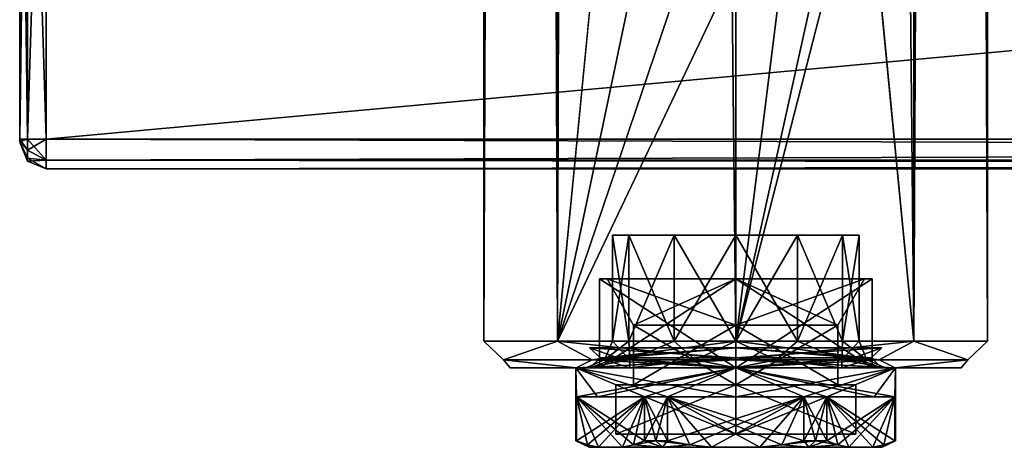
# Model space of a CAD drawing. Extents: x -54 to 446, y -6 to 1400.
# Tile 1 of 254: x -54 to 20, y -6 to 26. Entities that reach past the tile are written whole.
import ezdxf

# ---------------------------------------------------------------- set-up
doc = ezdxf.new("R2010")
doc.units = 0
doc.header["$LTSCALE"] = 52.148148
for name, color, linetype in [('238', 7, 'CONTINUOUS'), ('240', 7, 'CONTINUOUS'), ('241', 7, 'CONTINUOUS'), ('242', 7, 'CONTINUOUS'), ('245', 7, 'CONTINUOUS'), ('246', 7, 'CONTINUOUS'), ('251', 7, 'CONTINUOUS'), ('252', 7, 'CONTINUOUS'), ('253', 7, 'CONTINUOUS'), ('254', 7, 'CONTINUOUS'), ('255', 7, 'CONTINUOUS'), ('290', 7, 'CONTINUOUS'), ('292', 7, 'CONTINUOUS'), ('293', 7, 'CONTINUOUS'), ('296', 7, 'CONTINUOUS'), ('297', 7, 'CONTINUOUS'), ('300', 7, 'CONTINUOUS'), ('301', 7, 'CONTINUOUS'), ('302', 7, 'CONTINUOUS'), ('303', 7, 'CONTINUOUS'), ('304', 7, 'CONTINUOUS'), ('654', 7, 'CONTINUOUS'), ('655', 7, 'CONTINUOUS'), ('656', 7, 'CONTINUOUS'), ('657', 7, 'CONTINUOUS'), ('658', 7, 'CONTINUOUS'), ('659', 7, 'CONTINUOUS'), ('660', 7, 'CONTINUOUS'), ('661', 7, 'CONTINUOUS'), ('662', 7, 'CONTINUOUS'), ('663', 7, 'CONTINUOUS'), ('664', 7, 'CONTINUOUS'), ('665', 7, 'CONTINUOUS'), ('666', 7, 'CONTINUOUS'), ('667', 7, 'CONTINUOUS'), ('668', 7, 'CONTINUOUS'), ('669', 7, 'CONTINUOUS'), ('670', 7, 'CONTINUOUS'), ('671', 7, 'CONTINUOUS'), ('672', 7, 'CONTINUOUS'), ('673', 7, 'CONTINUOUS'), ('674', 7, 'CONTINUOUS'), ('675', 7, 'CONTINUOUS'), ('676', 7, 'CONTINUOUS'), ('677', 7, 'CONTINUOUS'), ('678', 7, 'CONTINUOUS'), ('679', 7, 'CONTINUOUS'), ('680', 7, 'CONTINUOUS')]:
    doc.layers.add(name, color=color, linetype=linetype)

msp = doc.modelspace()

# ---------------------------------------------------------------- linework, layer by layer
at = {"layer": '238', "color": 7, "linetype": 'CONTINUOUS'}
for points in [[(-54, 62.75, 21), (-54, 17.25, 21), (-54, 62.75, 27), (-54, 62.75, 21)], [(-54, 17.25, 21), (-54, 17.25, 27), (-54, 62.75, 27), (-54, 17.25, 21)], [(-54, 17.25, 21), (-54, 17.073, 21.073), (-54, 17.25, 27), (-54, 17.25, 21)], [(-54, 17.073, 21.073), (-54, 17.073, 26.927), (-54, 17.25, 27), (-54, 17.073, 21.073)], [(-54, 17.073, 21.073), (-54, 17, 21.25), (-54, 17.073, 26.927), (-54, 17.073, 21.073)], [(-54, 17, 21.25), (-54, 17, 26.75), (-54, 17.073, 26.927), (-54, 17, 21.25)]]:
    msp.add_3dface(points, dxfattribs=at)
at = {"layer": '240', "color": 7, "linetype": 'CONTINUOUS'}
for points in [[(444, 62.75, 29), (-52, 62.75, 29), (444, 17.25, 29), (444, 62.75, 29)], [(-52, 62.75, 29), (-52, 17.25, 29), (444, 17.25, 29), (-52, 62.75, 29)]]:
    msp.add_3dface(points, dxfattribs=at)
at = {"layer": '241', "color": 7, "linetype": 'CONTINUOUS'}
for points in [[(444, 15, 26.75), (-52, 15, 26.75), (444, 15, 21.25), (444, 15, 26.75)], [(-52, 15, 26.75), (-52, 15, 21.25), (444, 15, 21.25), (-52, 15, 26.75)]]:
    msp.add_3dface(points, dxfattribs=at)
at = {"layer": '242', "color": 7, "linetype": 'CONTINUOUS'}
for points in [[(444, 17.25, 19), (-52, 17.25, 19), (444, 62.75, 19), (444, 17.25, 19)], [(-52, 17.25, 19), (-52, 62.75, 19), (444, 62.75, 19), (-52, 17.25, 19)]]:
    msp.add_3dface(points, dxfattribs=at)
at = {"layer": '245', "color": 7, "linetype": 'CONTINUOUS'}
for points in [[(444, 17.25, 29), (-52, 17.25, 29), (-52, 15.659, 28.341), (444, 17.25, 29)], [(444, 17.25, 29), (-52, 15.659, 28.341), (444, 15.659, 28.341), (444, 17.25, 29)], [(-52, 15.659, 28.341), (-52, 15, 26.75), (444, 15.659, 28.341), (-52, 15.659, 28.341)], [(444, 15.659, 28.341), (-52, 15, 26.75), (444, 15, 26.75), (444, 15.659, 28.341)]]:
    msp.add_3dface(points, dxfattribs=at)
at = {"layer": '246', "color": 7, "linetype": 'CONTINUOUS'}
for points in [[(-52, 15.659, 19.659), (-52, 17.25, 19), (444, 15.659, 19.659), (-52, 15.659, 19.659)], [(444, 15.659, 19.659), (-52, 17.25, 19), (444, 17.25, 19), (444, 15.659, 19.659)], [(444, 15, 21.25), (-52, 15, 21.25), (-52, 15.659, 19.659), (444, 15, 21.25)], [(444, 15, 21.25), (-52, 15.659, 19.659), (444, 15.659, 19.659), (444, 15, 21.25)]]:
    msp.add_3dface(points, dxfattribs=at)
at = {"layer": '251', "color": 7, "linetype": 'CONTINUOUS'}
for points in [[(-54, 17.25, 27), (-53.414, 17.25, 28.414), (-54, 62.75, 27), (-54, 17.25, 27)], [(-54, 62.75, 27), (-53.414, 17.25, 28.414), (-53.414, 62.75, 28.414), (-54, 62.75, 27)], [(-52, 17.25, 29), (-52, 62.75, 29), (-53.414, 62.75, 28.414), (-52, 17.25, 29)], [(-53.414, 17.25, 28.414), (-52, 17.25, 29), (-53.414, 62.75, 28.414), (-53.414, 17.25, 28.414)]]:
    msp.add_3dface(points, dxfattribs=at)
at = {"layer": '252', "color": 7, "linetype": 'CONTINUOUS'}
for points in [[(-54, 17.25, 27), (-54, 17.073, 26.927), (-53.414, 17.25, 28.414), (-54, 17.25, 27)], [(-53.414, 17.25, 28.414), (-54, 17.073, 26.927), (-53.414, 16.418, 28.191), (-53.414, 17.25, 28.414)], [(-52, 15.659, 28.341), (-52, 17.25, 29), (-53.414, 16.418, 28.191), (-52, 15.659, 28.341)], [(-52, 17.25, 29), (-53.414, 17.25, 28.414), (-53.414, 16.418, 28.191), (-52, 17.25, 29)], [(-54, 17.073, 26.927), (-54, 17, 26.75), (-53.414, 15.809, 27.582), (-54, 17.073, 26.927)], [(-53.414, 16.418, 28.191), (-54, 17.073, 26.927), (-53.414, 15.809, 27.582), (-53.414, 16.418, 28.191)], [(-54, 17, 26.75), (-53.414, 15.586, 26.75), (-53.414, 15.809, 27.582), (-54, 17, 26.75)], [(-52, 15.659, 28.341), (-53.414, 16.418, 28.191), (-53.414, 15.809, 27.582), (-52, 15.659, 28.341)], [(-53.414, 15.586, 26.75), (-52, 15.659, 28.341), (-53.414, 15.809, 27.582), (-53.414, 15.586, 26.75)], [(-52, 15, 26.75), (-52, 15.659, 28.341), (-53.414, 15.586, 26.75), (-52, 15, 26.75)]]:
    msp.add_3dface(points, dxfattribs=at)
at = {"layer": '253', "color": 7, "linetype": 'CONTINUOUS'}
for points in [[(-54, 17, 21.25), (-53.414, 15.586, 21.25), (-54, 17, 26.75), (-54, 17, 21.25)], [(-54, 17, 26.75), (-53.414, 15.586, 21.25), (-53.414, 15.586, 26.75), (-54, 17, 26.75)], [(-52, 15, 21.25), (-52, 15, 26.75), (-53.414, 15.586, 26.75), (-52, 15, 21.25)], [(-53.414, 15.586, 21.25), (-52, 15, 21.25), (-53.414, 15.586, 26.75), (-53.414, 15.586, 21.25)]]:
    msp.add_3dface(points, dxfattribs=at)
at = {"layer": '254', "color": 7, "linetype": 'CONTINUOUS'}
for points in [[(-54, 17.25, 21), (-53.414, 17.25, 19.586), (-53.414, 16.418, 19.809), (-54, 17.25, 21)], [(-54, 17.073, 21.073), (-54, 17.25, 21), (-53.414, 16.418, 19.809), (-54, 17.073, 21.073)], [(-52, 17.25, 19), (-52, 15.659, 19.659), (-53.414, 17.25, 19.586), (-52, 17.25, 19)], [(-53.414, 17.25, 19.586), (-52, 15.659, 19.659), (-53.414, 16.418, 19.809), (-53.414, 17.25, 19.586)], [(-54, 17, 21.25), (-54, 17.073, 21.073), (-53.414, 15.586, 21.25), (-54, 17, 21.25)], [(-53.414, 15.586, 21.25), (-54, 17.073, 21.073), (-53.414, 15.809, 20.418), (-53.414, 15.586, 21.25)], [(-53.414, 15.809, 20.418), (-54, 17.073, 21.073), (-53.414, 16.418, 19.809), (-53.414, 15.809, 20.418)], [(-52, 15.659, 19.659), (-53.414, 15.809, 20.418), (-53.414, 16.418, 19.809), (-52, 15.659, 19.659)], [(-52, 15.659, 19.659), (-52, 15, 21.25), (-53.414, 15.809, 20.418), (-52, 15.659, 19.659)], [(-52, 15, 21.25), (-53.414, 15.586, 21.25), (-53.414, 15.809, 20.418), (-52, 15, 21.25)]]:
    msp.add_3dface(points, dxfattribs=at)
at = {"layer": '255', "color": 7, "linetype": 'CONTINUOUS'}
for points in [[(-54, 17.25, 21), (-54, 62.75, 21), (-53.414, 62.75, 19.586), (-54, 17.25, 21)], [(-53.414, 17.25, 19.586), (-54, 17.25, 21), (-53.414, 62.75, 19.586), (-53.414, 17.25, 19.586)], [(-52, 62.75, 19), (-52, 17.25, 19), (-53.414, 17.25, 19.586), (-52, 62.75, 19)], [(-52, 62.75, 19), (-53.414, 17.25, 19.586), (-53.414, 62.75, 19.586), (-52, 62.75, 19)]]:
    msp.add_3dface(points, dxfattribs=at)
at = {"layer": '290', "color": 7, "linetype": 'CONTINUOUS'}
for points in [[(-12.021, 0, 12.021), (-17, 0, 0), (-12.021, 0, -12.021), (-12.021, 0, 12.021)], [(-12.021, 0, -12.021), (0, 0, -17), (-7.99, 0, -7.99), (-12.021, 0, -12.021)], [(0, 0, 17), (-12.021, 0, 12.021), (0, 0, 11.3), (0, 0, 17)], [(-12.021, 0, 12.021), (-12.021, 0, -12.021), (-11.3, 0), (-12.021, 0, 12.021)], [(0, 0, 11.3), (-12.021, 0, 12.021), (-7.99, 0, 7.99), (0, 0, 11.3)], [(-7.99, 0, 7.99), (-12.021, 0, 12.021), (-11.3, 0), (-7.99, 0, 7.99)], [(-11.3, 0), (-12.021, 0, -12.021), (-7.99, 0, -7.99), (-11.3, 0)], [(-7.99, 0, -7.99), (0, 0, -17), (0, 0, -11.3), (-7.99, 0, -7.99)], [(0, 0, -17), (12.021, 0, -12.021), (0, 0, -11.3), (0, 0, -17)], [(0, 0, -11.3), (12.021, 0, -12.021), (7.99, 0, -7.99), (0, 0, -11.3)], [(12.021, 0, 12.021), (0, 0, 17), (7.99, 0, 7.99), (12.021, 0, 12.021)], [(7.99, 0, 7.99), (0, 0, 17), (0, 0, 11.3), (7.99, 0, 7.99)], [(12.021, 0, -12.021), (11.3, 0), (7.99, 0, -7.99), (12.021, 0, -12.021)], [(11.3, 0), (12.021, 0, 12.021), (7.99, 0, 7.99), (11.3, 0)], [(12.021, 0, -12.021), (12.021, 0, 12.021), (11.3, 0), (12.021, 0, -12.021)], [(12.021, 0, -12.021), (17, 0, 0), (12.021, 0, 12.021), (12.021, 0, -12.021)]]:
    msp.add_3dface(points, dxfattribs=at)
at = {"layer": '292', "color": 7, "linetype": 'CONTINUOUS'}
for points in [[(0, 2, 19), (13.435, 2, 13.435), (0, 1310, 19), (0, 2, 19)], [(0, 1310, 19), (13.435, 2, 13.435), (13.435, 1310, 13.435), (0, 1310, 19)], [(13.435, 2, -13.435), (9.75, 40, -16.308), (13.435, 1310, -13.435), (13.435, 2, -13.435)], [(19, 2), (13.435, 2, -13.435), (19, 1310), (19, 2)], [(19, 1310), (13.435, 2, -13.435), (13.435, 1310, -13.435), (19, 1310)], [(13.435, 2, 13.435), (19, 2), (13.435, 1310, 13.435), (13.435, 2, 13.435)], [(13.435, 1310, 13.435), (19, 2), (19, 1310), (13.435, 1310, 13.435)], [(6.908, 33.119, -17.7), (9.75, 40, -16.308), (0, 2, -19), (6.908, 33.119, -17.7)], [(0, 2, -19), (9.75, 40, -16.308), (13.435, 2, -13.435), (0, 2, -19)], [(3.627, 30.95, -18.651), (6.908, 33.119, -17.7), (0, 2, -19), (3.627, 30.95, -18.651)], [(0, 30.25, -19), (3.627, 30.95, -18.651), (0, 2, -19), (0, 30.25, -19)]]:
    msp.add_3dface(points, dxfattribs=at)
at = {"layer": '293', "color": 7, "linetype": 'CONTINUOUS'}
for points in [[(-19, 1310), (-13.435, 1310, -13.435), (-19, 2), (-19, 1310)], [(-19, 2), (-13.435, 1310, -13.435), (-13.435, 2, -13.435), (-19, 2)], [(-13.435, 1310, 13.435), (-19, 1310), (-13.435, 2, 13.435), (-13.435, 1310, 13.435)], [(-13.435, 2, 13.435), (-19, 1310), (-19, 2), (-13.435, 2, 13.435)], [(0, 2, 19), (0, 1310, 19), (-13.435, 1310, 13.435), (0, 2, 19)], [(0, 2, 19), (-13.435, 1310, 13.435), (-13.435, 2, 13.435), (0, 2, 19)], [(-13.435, 1310, -13.435), (-9.75, 1272, -16.308), (-13.435, 2, -13.435), (-13.435, 1310, -13.435)], [(-13.435, 2, -13.435), (-9.75, 1272, -16.308), (-9.75, 40, -16.308), (-13.435, 2, -13.435)], [(-6.908, 33.119, -17.7), (-13.435, 2, -13.435), (-9.75, 40, -16.308), (-6.908, 33.119, -17.7)], [(-3.627, 30.95, -18.651), (-13.435, 2, -13.435), (-6.908, 33.119, -17.7), (-3.627, 30.95, -18.651)], [(0, 30.25, -19), (-13.435, 2, -13.435), (-3.627, 30.95, -18.651), (0, 30.25, -19)], [(0, 30.25, -19), (0, 2, -19), (-13.435, 2, -13.435), (0, 30.25, -19)]]:
    msp.add_3dface(points, dxfattribs=at)
at = {"layer": '296', "color": 7, "linetype": 'CONTINUOUS'}
for points in [[(-13.435, 2, 13.435), (-19, 2), (-17.513, 0.586, 5.69), (-13.435, 2, 13.435)], [(-19, 2), (-13.435, 2, -13.435), (-17.513, 0.586, -5.69), (-19, 2)], [(-19, 2), (-17.513, 0.586, -5.69), (-17.513, 0.586, 5.69), (-19, 2)], [(-13.435, 2, 13.435), (-17.513, 0.586, 5.69), (-10.824, 0.586, 14.897), (-13.435, 2, 13.435)], [(-13.435, 2, -13.435), (-10.824, 0.586, -14.897), (-17.513, 0.586, -5.69), (-13.435, 2, -13.435)], [(-13.435, 2, -13.435), (0, 2, -19), (-10.824, 0.586, -14.897), (-13.435, 2, -13.435)], [(0, 2, 19), (-13.435, 2, 13.435), (0, 0.586, 18.414), (0, 2, 19)], [(0, 0.586, 18.414), (-13.435, 2, 13.435), (-10.824, 0.586, 14.897), (0, 0.586, 18.414)], [(0, 2, -19), (0, 0.586, -18.414), (-10.824, 0.586, -14.897), (0, 2, -19)], [(-17, 0, 0), (-12.021, 0, 12.021), (-17.513, 0.586, 5.69), (-17, 0, 0)], [(-17.513, 0.586, 5.69), (-12.021, 0, 12.021), (-10.824, 0.586, 14.897), (-17.513, 0.586, 5.69)], [(-12.021, 0, -12.021), (-17, 0, 0), (-17.513, 0.586, -5.69), (-12.021, 0, -12.021)], [(-17.513, 0.586, -5.69), (-17, 0, 0), (-17.513, 0.586, 5.69), (-17.513, 0.586, -5.69)], [(-10.824, 0.586, -14.897), (-12.021, 0, -12.021), (-17.513, 0.586, -5.69), (-10.824, 0.586, -14.897)], [(0, 0.586, -18.414), (0, 0, -17), (-12.021, 0, -12.021), (0, 0.586, -18.414)], [(-12.021, 0, 12.021), (0, 0, 17), (-10.824, 0.586, 14.897), (-12.021, 0, 12.021)], [(0, 0.586, -18.414), (-12.021, 0, -12.021), (-10.824, 0.586, -14.897), (0, 0.586, -18.414)], [(0, 0, 17), (0, 0.586, 18.414), (-10.824, 0.586, 14.897), (0, 0, 17)]]:
    msp.add_3dface(points, dxfattribs=at)
at = {"layer": '297', "color": 7, "linetype": 'CONTINUOUS'}
for points in [[(0, 2, -19), (13.435, 2, -13.435), (0, 0.586, -18.414), (0, 2, -19)], [(13.435, 2, -13.435), (10.824, 0.586, -14.897), (0, 0.586, -18.414), (13.435, 2, -13.435)], [(13.435, 2, 13.435), (0, 2, 19), (10.824, 0.586, 14.897), (13.435, 2, 13.435)], [(0, 2, 19), (0, 0.586, 18.414), (10.824, 0.586, 14.897), (0, 2, 19)], [(13.435, 2, -13.435), (17.513, 0.586, -5.69), (10.824, 0.586, -14.897), (13.435, 2, -13.435)], [(13.435, 2, 13.435), (10.824, 0.586, 14.897), (17.513, 0.586, 5.69), (13.435, 2, 13.435)], [(13.435, 2, -13.435), (19, 2), (17.513, 0.586, -5.69), (13.435, 2, -13.435)], [(19, 2), (13.435, 2, 13.435), (17.513, 0.586, 5.69), (19, 2)], [(19, 2), (17.513, 0.586, 5.69), (17.513, 0.586, -5.69), (19, 2)], [(12.021, 0, -12.021), (0, 0, -17), (10.824, 0.586, -14.897), (12.021, 0, -12.021)], [(10.824, 0.586, -14.897), (0, 0, -17), (0, 0.586, -18.414), (10.824, 0.586, -14.897)], [(0, 0, 17), (12.021, 0, 12.021), (0, 0.586, 18.414), (0, 0, 17)], [(0, 0.586, 18.414), (12.021, 0, 12.021), (10.824, 0.586, 14.897), (0, 0.586, 18.414)], [(17.513, 0.586, -5.69), (12.021, 0, -12.021), (10.824, 0.586, -14.897), (17.513, 0.586, -5.69)], [(10.824, 0.586, 14.897), (12.021, 0, 12.021), (17.513, 0.586, 5.69), (10.824, 0.586, 14.897)], [(17, 0, 0), (12.021, 0, -12.021), (17.513, 0.586, -5.69), (17, 0, 0)], [(12.021, 0, 12.021), (17, 0, 0), (17.513, 0.586, 5.69), (12.021, 0, 12.021)], [(17.513, 0.586, 5.69), (17, 0, 0), (17.513, 0.586, -5.69), (17.513, 0.586, 5.69)]]:
    msp.add_3dface(points, dxfattribs=at)
at = {"layer": '300', "color": 7, "linetype": 'CONTINUOUS'}
for points in [[(-9.3, 10), (-8.054, 10, -4.65), (-8.054, 10, 4.65), (-9.3, 10)], [(-8.054, 10, -4.65), (-4.65, 10, -8.054), (-8.054, 10, 4.65), (-8.054, 10, -4.65)], [(-8.054, 10, 4.65), (-4.65, 10, -8.054), (-4.65, 10, 8.054), (-8.054, 10, 4.65)], [(-4.65, 10, -8.054), (0, 10, -9.3), (-4.65, 10, 8.054), (-4.65, 10, -8.054)], [(-4.65, 10, 8.054), (0, 10, -9.3), (0, 10, 9.3), (-4.65, 10, 8.054)], [(0, 10, -9.3), (4.65, 10, -8.054), (0, 10, 9.3), (0, 10, -9.3)], [(0, 10, 9.3), (4.65, 10, -8.054), (4.65, 10, 8.054), (0, 10, 9.3)], [(4.65, 10, -8.054), (8.054, 10, -4.65), (4.65, 10, 8.054), (4.65, 10, -8.054)], [(4.65, 10, 8.054), (8.054, 10, -4.65), (8.054, 10, 4.65), (4.65, 10, 8.054)], [(8.054, 10, -4.65), (9.3, 10), (8.054, 10, 4.65), (8.054, 10, -4.65)]]:
    msp.add_3dface(points, dxfattribs=at)
at = {"layer": '301', "color": 7, "linetype": 'CONTINUOUS'}
for points in [[(-9.3, 10), (-8.054, 10, 4.65), (-9.3, 2), (-9.3, 10)], [(-9.3, 2), (-8.054, 10, 4.65), (-8.054, 2, 4.65), (-9.3, 2)], [(-8.054, 10, 4.65), (-4.65, 10, 8.054), (-8.054, 2, 4.65), (-8.054, 10, 4.65)], [(-8.054, 2, 4.65), (-4.65, 10, 8.054), (-4.65, 2, 8.054), (-8.054, 2, 4.65)], [(-4.65, 10, 8.054), (0, 10, 9.3), (-4.65, 2, 8.054), (-4.65, 10, 8.054)], [(-4.65, 2, 8.054), (0, 10, 9.3), (0, 2, 9.3), (-4.65, 2, 8.054)], [(0, 10, 9.3), (4.65, 10, 8.054), (0, 2, 9.3), (0, 10, 9.3)], [(0, 2, 9.3), (4.65, 10, 8.054), (4.65, 2, 8.054), (0, 2, 9.3)], [(4.65, 10, 8.054), (8.054, 10, 4.65), (4.65, 2, 8.054), (4.65, 10, 8.054)], [(4.65, 2, 8.054), (8.054, 10, 4.65), (8.054, 2, 4.65), (4.65, 2, 8.054)], [(8.054, 10, 4.65), (9.3, 10), (8.054, 2, 4.65), (8.054, 10, 4.65)], [(8.054, 2, 4.65), (9.3, 10), (9.3, 2), (8.054, 2, 4.65)]]:
    msp.add_3dface(points, dxfattribs=at)
at = {"layer": '302', "color": 7, "linetype": 'CONTINUOUS'}
for points in [[(-8.054, 10, -4.65), (-9.3, 10), (-8.054, 2, -4.65), (-8.054, 10, -4.65)], [(-9.3, 10), (-9.3, 2), (-8.054, 2, -4.65), (-9.3, 10)], [(-4.65, 10, -8.054), (-8.054, 10, -4.65), (-4.65, 2, -8.054), (-4.65, 10, -8.054)], [(-4.65, 2, -8.054), (-8.054, 10, -4.65), (-8.054, 2, -4.65), (-4.65, 2, -8.054)], [(0, 10, -9.3), (-4.65, 10, -8.054), (0, 2, -9.3), (0, 10, -9.3)], [(0, 2, -9.3), (-4.65, 10, -8.054), (-4.65, 2, -8.054), (0, 2, -9.3)], [(4.65, 10, -8.054), (0, 10, -9.3), (4.65, 2, -8.054), (4.65, 10, -8.054)], [(4.65, 2, -8.054), (0, 10, -9.3), (0, 2, -9.3), (4.65, 2, -8.054)], [(8.054, 10, -4.65), (4.65, 10, -8.054), (8.054, 2, -4.65), (8.054, 10, -4.65)], [(8.054, 2, -4.65), (4.65, 10, -8.054), (4.65, 2, -8.054), (8.054, 2, -4.65)], [(9.3, 10), (8.054, 10, -4.65), (9.3, 2), (9.3, 10)], [(9.3, 2), (8.054, 10, -4.65), (8.054, 2, -4.65), (9.3, 2)]]:
    msp.add_3dface(points, dxfattribs=at)
at = {"layer": '303', "color": 7, "linetype": 'CONTINUOUS'}
for points in [[(-9.3, 2), (-8.054, 2, 4.65), (-9.886, 0.586), (-9.3, 2)], [(-9.886, 0.586), (-8.054, 2, 4.65), (-7.998, 0.586, 5.811), (-9.886, 0.586)], [(-8.054, 2, 4.65), (-4.65, 2, 8.054), (-7.998, 0.586, 5.811), (-8.054, 2, 4.65)], [(-4.65, 2, 8.054), (-3.055, 0.586, 9.402), (-7.998, 0.586, 5.811), (-4.65, 2, 8.054)], [(-4.65, 2, 8.054), (0, 2, 9.3), (-3.055, 0.586, 9.402), (-4.65, 2, 8.054)], [(0, 2, 9.3), (3.055, 0.586, 9.402), (-3.055, 0.586, 9.402), (0, 2, 9.3)], [(0, 2, 9.3), (4.65, 2, 8.054), (3.055, 0.586, 9.402), (0, 2, 9.3)], [(4.65, 2, 8.054), (7.998, 0.586, 5.811), (3.055, 0.586, 9.402), (4.65, 2, 8.054)], [(4.65, 2, 8.054), (8.054, 2, 4.65), (7.998, 0.586, 5.811), (4.65, 2, 8.054)], [(8.054, 2, 4.65), (9.3, 2), (7.998, 0.586, 5.811), (8.054, 2, 4.65)], [(9.3, 2), (9.886, 0.586), (7.998, 0.586, 5.811), (9.3, 2)], [(-7.99, 0, 7.99), (-11.3, 0), (-7.998, 0.586, 5.811), (-7.99, 0, 7.99)], [(-11.3, 0), (-9.886, 0.586), (-7.998, 0.586, 5.811), (-11.3, 0)], [(-3.055, 0.586, 9.402), (-7.99, 0, 7.99), (-7.998, 0.586, 5.811), (-3.055, 0.586, 9.402)], [(0, 0, 11.3), (-7.99, 0, 7.99), (-3.055, 0.586, 9.402), (0, 0, 11.3)], [(3.055, 0.586, 9.402), (0, 0, 11.3), (-3.055, 0.586, 9.402), (3.055, 0.586, 9.402)], [(7.99, 0, 7.99), (0, 0, 11.3), (3.055, 0.586, 9.402), (7.99, 0, 7.99)], [(7.998, 0.586, 5.811), (7.99, 0, 7.99), (3.055, 0.586, 9.402), (7.998, 0.586, 5.811)], [(11.3, 0), (7.99, 0, 7.99), (9.886, 0.586), (11.3, 0)], [(9.886, 0.586), (7.99, 0, 7.99), (7.998, 0.586, 5.811), (9.886, 0.586)]]:
    msp.add_3dface(points, dxfattribs=at)
at = {"layer": '304', "color": 7, "linetype": 'CONTINUOUS'}
for points in [[(-9.3, 2), (-9.886, 0.586), (-7.998, 0.586, -5.811), (-9.3, 2)], [(-8.054, 2, -4.65), (-9.3, 2), (-7.998, 0.586, -5.811), (-8.054, 2, -4.65)], [(-4.65, 2, -8.054), (-8.054, 2, -4.65), (-7.998, 0.586, -5.811), (-4.65, 2, -8.054)], [(-4.65, 2, -8.054), (-7.998, 0.586, -5.811), (-3.055, 0.586, -9.402), (-4.65, 2, -8.054)], [(0, 2, -9.3), (-4.65, 2, -8.054), (-3.055, 0.586, -9.402), (0, 2, -9.3)], [(0, 2, -9.3), (-3.055, 0.586, -9.402), (3.055, 0.586, -9.402), (0, 2, -9.3)], [(4.65, 2, -8.054), (0, 2, -9.3), (3.055, 0.586, -9.402), (4.65, 2, -8.054)], [(4.65, 2, -8.054), (3.055, 0.586, -9.402), (7.998, 0.586, -5.811), (4.65, 2, -8.054)], [(8.054, 2, -4.65), (4.65, 2, -8.054), (7.998, 0.586, -5.811), (8.054, 2, -4.65)], [(8.054, 2, -4.65), (7.998, 0.586, -5.811), (9.886, 0.586), (8.054, 2, -4.65)], [(9.3, 2), (8.054, 2, -4.65), (9.886, 0.586), (9.3, 2)], [(-11.3, 0), (-7.99, 0, -7.99), (-9.886, 0.586), (-11.3, 0)], [(-9.886, 0.586), (-7.99, 0, -7.99), (-7.998, 0.586, -5.811), (-9.886, 0.586)], [(-7.998, 0.586, -5.811), (-7.99, 0, -7.99), (-3.055, 0.586, -9.402), (-7.998, 0.586, -5.811)], [(-7.99, 0, -7.99), (0, 0, -11.3), (-3.055, 0.586, -9.402), (-7.99, 0, -7.99)], [(-3.055, 0.586, -9.402), (0, 0, -11.3), (3.055, 0.586, -9.402), (-3.055, 0.586, -9.402)], [(0, 0, -11.3), (7.99, 0, -7.99), (3.055, 0.586, -9.402), (0, 0, -11.3)], [(3.055, 0.586, -9.402), (7.99, 0, -7.99), (7.998, 0.586, -5.811), (3.055, 0.586, -9.402)], [(7.99, 0, -7.99), (11.3, 0), (7.998, 0.586, -5.811), (7.99, 0, -7.99)], [(7.998, 0.586, -5.811), (11.3, 0), (9.886, 0.586), (7.998, 0.586, -5.811)]]:
    msp.add_3dface(points, dxfattribs=at)
at = {"layer": '654', "color": 7, "linetype": 'CONTINUOUS'}
for points in [[(0, 3.2, -7.7), (-7.7, 3.2), (0, -1.3, -7.7), (0, 3.2, -7.7)], [(0, -1.3, -7.7), (-7.7, 3.2), (-7.7, -1.3), (0, -1.3, -7.7)], [(7.7, 3.2), (0, 3.2, -7.7), (7.7, -1.3), (7.7, 3.2)], [(7.7, -1.3), (0, 3.2, -7.7), (0, -1.3, -7.7), (7.7, -1.3)]]:
    msp.add_3dface(points, dxfattribs=at)
at = {"layer": '655', "color": 7, "linetype": 'CONTINUOUS'}
for points in [[(-10.28, 6.7), (0, 6.7, 10.28), (-9.7, 6.7), (-10.28, 6.7)], [(0, 6.7, -10.28), (-10.28, 6.7), (0, 6.7, -9.7), (0, 6.7, -10.28)], [(-10.28, 6.7), (-9.7, 6.7), (0, 6.7, -9.7), (-10.28, 6.7)], [(-9.7, 6.7), (0, 6.7, 10.28), (0, 6.7, 9.7), (-9.7, 6.7)], [(0, 6.7, 10.28), (10.28, 6.7), (0, 6.7, 9.7), (0, 6.7, 10.28)], [(10.28, 6.7), (0, 6.7, -10.28), (9.7, 6.7), (10.28, 6.7)], [(0, 6.7, 9.7), (10.28, 6.7), (9.7, 6.7), (0, 6.7, 9.7)], [(9.7, 6.7), (0, 6.7, -10.28), (0, 6.7, -9.7), (9.7, 6.7)]]:
    msp.add_3dface(points, dxfattribs=at)
at = {"layer": '656', "color": 7, "linetype": 'CONTINUOUS'}
for points in [[(-10.28, 6.7), (0, 6.7, -10.28), (-10.28, 0), (-10.28, 6.7)], [(-10.28, 0), (0, 6.7, -10.28), (0, 0, -10.28), (-10.28, 0)], [(0, 6.7, -10.28), (10.28, 6.7), (0, 0, -10.28), (0, 6.7, -10.28)], [(0, 0, -10.28), (10.28, 6.7), (10.28, 0), (0, 0, -10.28)]]:
    msp.add_3dface(points, dxfattribs=at)
at = {"layer": '657', "color": 7, "linetype": 'CONTINUOUS'}
for points in [[(-10.28, 0), (0, 0, -10.28), (-12.05, 0), (-10.28, 0)], [(0, 0, 12.05), (-10.28, 0), (-12.05, 0), (0, 0, 12.05)], [(-12.05, 0), (0, 0, -10.28), (0, 0, -12.05), (-12.05, 0)], [(-10.28, 0), (0, 0, 12.05), (0, 0, 10.28), (-10.28, 0)], [(0, 0, -10.28), (10.28, 0), (0, 0, -12.05), (0, 0, -10.28)], [(10.28, 0), (12.05, 0), (0, 0, -12.05), (10.28, 0)], [(12.05, 0), (10.28, 0), (0, 0, 10.28), (12.05, 0)], [(0, 0, 12.05), (12.05, 0), (0, 0, 10.28), (0, 0, 12.05)]]:
    msp.add_3dface(points, dxfattribs=at)
at = {"layer": '658', "color": 7, "linetype": 'CONTINUOUS'}
for points in [[(-12.05, 0), (0, 0, -12.05), (-12.008, -2.2, -1.001), (-12.05, 0)], [(-12.05, -5.5), (-12.05, 0), (-12.008, -2.2, -1.001), (-12.05, -5.5)], [(-12.008, -2.2, -1.001), (0, 0, -12.05), (-10.436, -2.2, -6.025), (-12.008, -2.2, -1.001)], [(-10.436, -2.2, -6.025), (0, 0, -12.05), (-6.871, -2.2, -9.899), (-10.436, -2.2, -6.025)], [(-6.871, -2.2, -9.899), (0, 0, -12.05), (-5.137, -2.2, -10.9), (-6.871, -2.2, -9.899)], [(-5.137, -2.2, -10.9), (0, 0, -12.05), (0, -2.2, -12.05), (-5.137, -2.2, -10.9)], [(0, 0, -12.05), (12.05, 0), (0, -2.2, -12.05), (0, 0, -12.05)], [(0, -2.2, -12.05), (12.05, 0), (5.137, -2.2, -10.9), (0, -2.2, -12.05)], [(5.137, -2.2, -10.9), (12.05, 0), (6.871, -2.2, -9.899), (5.137, -2.2, -10.9)], [(6.871, -2.2, -9.899), (12.05, 0), (10.436, -2.2, -6.025), (6.871, -2.2, -9.899)], [(10.436, -2.2, -6.025), (12.05, 0), (12.008, -2.2, -1.001), (10.436, -2.2, -6.025)], [(12.008, -2.2, -1.001), (12.05, 0), (12.008, -5.5, -1.001), (12.008, -2.2, -1.001)], [(12.008, -5.5, -1.001), (12.05, 0), (12.04, -5.5, -0.501), (12.008, -5.5, -1.001)], [(12.05, 0), (12.05, -5.5), (12.04, -5.5, -0.501), (12.05, 0)], [(-12.04, -5.5, -0.501), (-12.05, -5.5), (-12.008, -2.2, -1.001), (-12.04, -5.5, -0.501)], [(-12.008, -5.5, -1.001), (-12.04, -5.5, -0.501), (-12.008, -2.2, -1.001), (-12.008, -5.5, -1.001)], [(-6.871, -5.5, -9.899), (-6.871, -2.2, -9.899), (-5.137, -2.2, -10.9), (-6.871, -5.5, -9.899)], [(-6.025, -5.5, -10.436), (-6.871, -5.5, -9.899), (-5.137, -2.2, -10.9), (-6.025, -5.5, -10.436)], [(-5.137, -5.5, -10.9), (-6.025, -5.5, -10.436), (-5.137, -2.2, -10.9), (-5.137, -5.5, -10.9)], [(5.137, -5.5, -10.9), (5.137, -2.2, -10.9), (6.871, -2.2, -9.899), (5.137, -5.5, -10.9)], [(6.025, -5.5, -10.436), (5.137, -5.5, -10.9), (6.871, -2.2, -9.899), (6.025, -5.5, -10.436)], [(6.871, -5.5, -9.899), (6.025, -5.5, -10.436), (6.871, -2.2, -9.899), (6.871, -5.5, -9.899)]]:
    msp.add_3dface(points, dxfattribs=at)
at = {"layer": '659', "color": 7, "linetype": 'CONTINUOUS'}
for points in [[(-11.05, -6), (-10.347, -6, -3.879), (-10.347, -6, 3.879), (-11.05, -6)], [(-10.347, -6, -3.879), (-8.532, -6, -7.021), (-10.347, -6, 3.879), (-10.347, -6, -3.879)], [(-10.347, -6, 3.879), (-8.532, -6, -7.021), (-8.532, -6, 7.021), (-10.347, -6, 3.879)], [(-8.532, -6, -7.021), (-5.525, -6, -9.57), (-8.532, -6, 7.021), (-8.532, -6, -7.021)], [(-8.532, -6, 7.021), (-5.525, -6, -9.57), (-5.525, -6, 9.57), (-8.532, -6, 7.021)], [(-5.525, -6, -9.57), (-1.815, -6, -10.9), (-5.525, -6, 9.57), (-5.525, -6, -9.57)], [(-5.525, -6, 9.57), (-1.815, -6, -10.9), (-1.815, -6, 10.9), (-5.525, -6, 9.57)], [(-1.815, -6, -10.9), (1.815, -6, -10.9), (-1.815, -6, 10.9), (-1.815, -6, -10.9)], [(-1.815, -6, 10.9), (1.815, -6, -10.9), (1.815, -6, 10.9), (-1.815, -6, 10.9)], [(1.815, -6, -10.9), (5.525, -6, -9.57), (1.815, -6, 10.9), (1.815, -6, -10.9)], [(1.815, -6, 10.9), (5.525, -6, -9.57), (5.525, -6, 9.57), (1.815, -6, 10.9)], [(5.525, -6, -9.57), (8.532, -6, -7.021), (5.525, -6, 9.57), (5.525, -6, -9.57)], [(5.525, -6, 9.57), (8.532, -6, -7.021), (8.532, -6, 7.021), (5.525, -6, 9.57)], [(8.532, -6, -7.021), (10.347, -6, -3.879), (8.532, -6, 7.021), (8.532, -6, -7.021)], [(8.532, -6, 7.021), (10.347, -6, -3.879), (10.347, -6, 3.879), (8.532, -6, 7.021)], [(10.347, -6, 3.879), (10.347, -6, -3.879), (11.05, -6), (10.347, -6, 3.879)]]:
    msp.add_3dface(points, dxfattribs=at)
at = {"layer": '660', "color": 7, "linetype": 'CONTINUOUS'}
for points in [[(0, -5, 9.05), (9.05, -5), (-9.05, -5), (0, -5, 9.05)], [(-9.05, -5), (9.05, -5), (0, -5, -9.05), (-9.05, -5)]]:
    msp.add_3dface(points, dxfattribs=at)
at = {"layer": '661', "color": 7, "linetype": 'CONTINUOUS'}
for points in [[(-7.7, -1.3), (-7.7, 3.2), (0, 3.2, 7.7), (-7.7, -1.3)], [(0, -1.3, 7.7), (-7.7, -1.3), (0, 3.2, 7.7), (0, -1.3, 7.7)], [(7.7, 3.2), (7.7, -1.3), (0, -1.3, 7.7), (7.7, 3.2)], [(7.7, 3.2), (0, -1.3, 7.7), (0, 3.2, 7.7), (7.7, 3.2)]]:
    msp.add_3dface(points, dxfattribs=at)
at = {"layer": '662', "color": 7, "linetype": 'CONTINUOUS'}
for points in [[(0, 6.7, 10.28), (-10.28, 6.7), (0, 0, 10.28), (0, 6.7, 10.28)], [(-10.28, 6.7), (-10.28, 0), (0, 0, 10.28), (-10.28, 6.7)], [(10.28, 6.7), (0, 6.7, 10.28), (10.28, 0), (10.28, 6.7)], [(10.28, 0), (0, 6.7, 10.28), (0, 0, 10.28), (10.28, 0)]]:
    msp.add_3dface(points, dxfattribs=at)
at = {"layer": '663', "color": 7, "linetype": 'CONTINUOUS'}
for points in [[(0, 0, 12.05), (-12.05, 0), (0, -2.2, 12.05), (0, 0, 12.05)], [(-12.05, 0), (-12.05, -5.5), (-12.04, -5.5, 0.501), (-12.05, 0)], [(0, -2.2, 12.05), (-12.05, 0), (-5.137, -2.2, 10.9), (0, -2.2, 12.05)], [(-5.137, -2.2, 10.9), (-12.05, 0), (-6.871, -2.2, 9.899), (-5.137, -2.2, 10.9)], [(-6.871, -2.2, 9.899), (-12.05, 0), (-10.436, -2.2, 6.025), (-6.871, -2.2, 9.899)], [(-10.436, -2.2, 6.025), (-12.05, 0), (-12.008, -2.2, 1.001), (-10.436, -2.2, 6.025)], [(-12.008, -2.2, 1.001), (-12.05, 0), (-12.008, -5.5, 1.001), (-12.008, -2.2, 1.001)], [(-12.008, -5.5, 1.001), (-12.05, 0), (-12.04, -5.5, 0.501), (-12.008, -5.5, 1.001)], [(12.05, 0), (0, 0, 12.05), (12.008, -2.2, 1.001), (12.05, 0)], [(12.008, -2.2, 1.001), (0, 0, 12.05), (10.436, -2.2, 6.025), (12.008, -2.2, 1.001)], [(10.436, -2.2, 6.025), (0, 0, 12.05), (6.871, -2.2, 9.899), (10.436, -2.2, 6.025)], [(6.871, -2.2, 9.899), (0, 0, 12.05), (5.137, -2.2, 10.9), (6.871, -2.2, 9.899)], [(5.137, -2.2, 10.9), (0, 0, 12.05), (0, -2.2, 12.05), (5.137, -2.2, 10.9)], [(12.05, -5.5), (12.05, 0), (12.008, -2.2, 1.001), (12.05, -5.5)], [(-5.137, -5.5, 10.9), (-5.137, -2.2, 10.9), (-6.871, -2.2, 9.899), (-5.137, -5.5, 10.9)], [(-6.025, -5.5, 10.436), (-5.137, -5.5, 10.9), (-6.871, -2.2, 9.899), (-6.025, -5.5, 10.436)], [(-6.871, -5.5, 9.899), (-6.025, -5.5, 10.436), (-6.871, -2.2, 9.899), (-6.871, -5.5, 9.899)], [(6.871, -5.5, 9.899), (6.871, -2.2, 9.899), (5.137, -2.2, 10.9), (6.871, -5.5, 9.899)], [(6.025, -5.5, 10.436), (6.871, -5.5, 9.899), (5.137, -2.2, 10.9), (6.025, -5.5, 10.436)], [(5.137, -5.5, 10.9), (6.025, -5.5, 10.436), (5.137, -2.2, 10.9), (5.137, -5.5, 10.9)], [(12.04, -5.5, 0.501), (12.05, -5.5), (12.008, -2.2, 1.001), (12.04, -5.5, 0.501)], [(12.008, -5.5, 1.001), (12.04, -5.5, 0.501), (12.008, -2.2, 1.001), (12.008, -5.5, 1.001)]]:
    msp.add_3dface(points, dxfattribs=at)
at = {"layer": '664', "color": 7, "linetype": 'CONTINUOUS'}
for points in [[(-12.008, -2.2, -1.001), (-10.436, -2.2, -6.025), (-6.871, -2.2, -9.899), (-12.008, -2.2, -1.001)], [(-6.871, -2.2, 9.899), (-10.436, -2.2, 6.025), (-12.008, -2.2, 1.001), (-6.871, -2.2, 9.899)], [(-5.137, -2.2, -10.9), (0, -2.2, -12.05), (5.137, -2.2, -10.9), (-5.137, -2.2, -10.9)], [(5.137, -2.2, 10.9), (0, -2.2, 12.05), (-5.137, -2.2, 10.9), (5.137, -2.2, 10.9)], [(6.871, -2.2, -9.899), (10.436, -2.2, -6.025), (12.008, -2.2, -1.001), (6.871, -2.2, -9.899)], [(12.008, -2.2, 1.001), (10.436, -2.2, 6.025), (6.871, -2.2, 9.899), (12.008, -2.2, 1.001)]]:
    msp.add_3dface(points, dxfattribs=at)
at = {"layer": '665', "color": 7, "linetype": 'CONTINUOUS'}
for points in [[(-1.815, -6, 10.9), (1.815, -6, 10.9), (-5.137, -2.2, 10.9), (-1.815, -6, 10.9)], [(-1.815, -6, 10.9), (-5.137, -2.2, 10.9), (-3.468, -5.806, 10.9), (-1.815, -6, 10.9)], [(-5.137, -2.2, 10.9), (1.815, -6, 10.9), (3.468, -5.806, 10.9), (-5.137, -2.2, 10.9)], [(5.137, -5.5, 10.9), (5.137, -2.2, 10.9), (-5.137, -2.2, 10.9), (5.137, -5.5, 10.9)], [(5.137, -5.5, 10.9), (-5.137, -2.2, 10.9), (3.468, -5.806, 10.9), (5.137, -5.5, 10.9)], [(-5.137, -2.2, 10.9), (-5.137, -5.5, 10.9), (-3.468, -5.806, 10.9), (-5.137, -2.2, 10.9)]]:
    msp.add_3dface(points, dxfattribs=at)
at = {"layer": '666', "color": 7, "linetype": 'CONTINUOUS'}
for points in [[(8.532, -6, 7.021), (10.347, -6, 3.879), (6.871, -2.2, 9.899), (8.532, -6, 7.021)], [(8.532, -6, 7.021), (6.871, -2.2, 9.899), (7.705, -5.806, 8.454), (8.532, -6, 7.021)], [(6.871, -2.2, 9.899), (10.347, -6, 3.879), (11.174, -5.806, 2.446), (6.871, -2.2, 9.899)], [(12.008, -5.5, 1.001), (12.008, -2.2, 1.001), (6.871, -2.2, 9.899), (12.008, -5.5, 1.001)], [(12.008, -5.5, 1.001), (6.871, -2.2, 9.899), (11.174, -5.806, 2.446), (12.008, -5.5, 1.001)], [(6.871, -2.2, 9.899), (6.871, -5.5, 9.899), (7.705, -5.806, 8.454), (6.871, -2.2, 9.899)]]:
    msp.add_3dface(points, dxfattribs=at)
at = {"layer": '667', "color": 7, "linetype": 'CONTINUOUS'}
for points in [[(6.871, -5.5, -9.899), (6.871, -2.2, -9.899), (12.008, -2.2, -1.001), (6.871, -5.5, -9.899)], [(6.871, -5.5, -9.899), (12.008, -2.2, -1.001), (7.705, -5.806, -8.454), (6.871, -5.5, -9.899)], [(12.008, -2.2, -1.001), (8.532, -6, -7.021), (7.705, -5.806, -8.454), (12.008, -2.2, -1.001)], [(12.008, -2.2, -1.001), (10.347, -6, -3.879), (8.532, -6, -7.021), (12.008, -2.2, -1.001)], [(10.347, -6, -3.879), (12.008, -2.2, -1.001), (11.174, -5.806, -2.446), (10.347, -6, -3.879)], [(12.008, -2.2, -1.001), (12.008, -5.5, -1.001), (11.174, -5.806, -2.446), (12.008, -2.2, -1.001)]]:
    msp.add_3dface(points, dxfattribs=at)
at = {"layer": '668', "color": 7, "linetype": 'CONTINUOUS'}
for points in [[(-5.137, -5.5, -10.9), (-5.137, -2.2, -10.9), (5.137, -2.2, -10.9), (-5.137, -5.5, -10.9)], [(-5.137, -5.5, -10.9), (5.137, -2.2, -10.9), (-3.468, -5.806, -10.9), (-5.137, -5.5, -10.9)], [(5.137, -2.2, -10.9), (-1.815, -6, -10.9), (-3.468, -5.806, -10.9), (5.137, -2.2, -10.9)], [(5.137, -2.2, -10.9), (1.815, -6, -10.9), (-1.815, -6, -10.9), (5.137, -2.2, -10.9)], [(1.815, -6, -10.9), (5.137, -2.2, -10.9), (3.468, -5.806, -10.9), (1.815, -6, -10.9)], [(5.137, -2.2, -10.9), (5.137, -5.5, -10.9), (3.468, -5.806, -10.9), (5.137, -2.2, -10.9)]]:
    msp.add_3dface(points, dxfattribs=at)
at = {"layer": '669', "color": 7, "linetype": 'CONTINUOUS'}
for points in [[(-12.008, -5.5, -1.001), (-12.008, -2.2, -1.001), (-6.871, -2.2, -9.899), (-12.008, -5.5, -1.001)], [(-12.008, -5.5, -1.001), (-6.871, -2.2, -9.899), (-11.174, -5.806, -2.446), (-12.008, -5.5, -1.001)], [(-6.871, -2.2, -9.899), (-10.347, -6, -3.879), (-11.174, -5.806, -2.446), (-6.871, -2.2, -9.899)], [(-6.871, -2.2, -9.899), (-8.532, -6, -7.021), (-10.347, -6, -3.879), (-6.871, -2.2, -9.899)], [(-8.532, -6, -7.021), (-6.871, -2.2, -9.899), (-7.706, -5.806, -8.454), (-8.532, -6, -7.021)], [(-6.871, -2.2, -9.899), (-6.871, -5.5, -9.899), (-7.706, -5.806, -8.454), (-6.871, -2.2, -9.899)]]:
    msp.add_3dface(points, dxfattribs=at)
at = {"layer": '670', "color": 7, "linetype": 'CONTINUOUS'}
for points in [[(-10.347, -6, 3.879), (-8.532, -6, 7.021), (-12.008, -2.2, 1.001), (-10.347, -6, 3.879)], [(-10.347, -6, 3.879), (-12.008, -2.2, 1.001), (-11.174, -5.806, 2.446), (-10.347, -6, 3.879)], [(-12.008, -2.2, 1.001), (-8.532, -6, 7.021), (-7.706, -5.806, 8.454), (-12.008, -2.2, 1.001)], [(-6.871, -5.5, 9.899), (-6.871, -2.2, 9.899), (-12.008, -2.2, 1.001), (-6.871, -5.5, 9.899)], [(-6.871, -5.5, 9.899), (-12.008, -2.2, 1.001), (-7.706, -5.806, 8.454), (-6.871, -5.5, 9.899)], [(-12.008, -2.2, 1.001), (-12.008, -5.5, 1.001), (-11.174, -5.806, 2.446), (-12.008, -2.2, 1.001)]]:
    msp.add_3dface(points, dxfattribs=at)
at = {"layer": '671', "color": 7, "linetype": 'CONTINUOUS'}
for points in [[(-7.7, 3.2), (-9.7, 6.7), (0, 6.7, 9.7), (-7.7, 3.2)], [(-7.7, 3.2), (0, 6.7, 9.7), (0, 3.2, 7.7), (-7.7, 3.2)], [(9.7, 6.7), (7.7, 3.2), (0, 3.2, 7.7), (9.7, 6.7)], [(0, 6.7, 9.7), (9.7, 6.7), (0, 3.2, 7.7), (0, 6.7, 9.7)]]:
    msp.add_3dface(points, dxfattribs=at)
at = {"layer": '672', "color": 7, "linetype": 'CONTINUOUS'}
for points in [[(-7.7, 3.2), (0, 3.2, -7.7), (-9.7, 6.7), (-7.7, 3.2)], [(-9.7, 6.7), (0, 3.2, -7.7), (0, 6.7, -9.7), (-9.7, 6.7)], [(0, 3.2, -7.7), (7.7, 3.2), (0, 6.7, -9.7), (0, 3.2, -7.7)], [(7.7, 3.2), (9.7, 6.7), (0, 6.7, -9.7), (7.7, 3.2)]]:
    msp.add_3dface(points, dxfattribs=at)
at = {"layer": '673', "color": 7, "linetype": 'CONTINUOUS'}
for points in [[(-9.05, -5), (0, -5, -9.05), (-9.05, -1.3), (-9.05, -5)], [(-9.05, -1.3), (0, -5, -9.05), (0, -1.3, -9.05), (-9.05, -1.3)], [(0, -5, -9.05), (9.05, -5), (0, -1.3, -9.05), (0, -5, -9.05)], [(0, -1.3, -9.05), (9.05, -5), (9.05, -1.3), (0, -1.3, -9.05)]]:
    msp.add_3dface(points, dxfattribs=at)
at = {"layer": '674', "color": 7, "linetype": 'CONTINUOUS'}
for points in [[(-7.7, -1.3), (-9.05, -1.3), (0, -1.3, -9.05), (-7.7, -1.3)], [(-9.05, -1.3), (-7.7, -1.3), (0, -1.3, 7.7), (-9.05, -1.3)], [(0, -1.3, 9.05), (-9.05, -1.3), (0, -1.3, 7.7), (0, -1.3, 9.05)], [(0, -1.3, -7.7), (-7.7, -1.3), (0, -1.3, -9.05), (0, -1.3, -7.7)], [(7.7, -1.3), (0, -1.3, -7.7), (9.05, -1.3), (7.7, -1.3)], [(7.7, -1.3), (9.05, -1.3), (0, -1.3, 9.05), (7.7, -1.3)], [(7.7, -1.3), (0, -1.3, 9.05), (0, -1.3, 7.7), (7.7, -1.3)], [(0, -1.3, -7.7), (0, -1.3, -9.05), (9.05, -1.3), (0, -1.3, -7.7)]]:
    msp.add_3dface(points, dxfattribs=at)
at = {"layer": '675', "color": 7, "linetype": 'CONTINUOUS'}
for points in [[(0, -5, 9.05), (-9.05, -5), (0, -1.3, 9.05), (0, -5, 9.05)], [(-9.05, -5), (-9.05, -1.3), (0, -1.3, 9.05), (-9.05, -5)], [(9.05, -5), (0, -5, 9.05), (9.05, -1.3), (9.05, -5)], [(9.05, -1.3), (0, -5, 9.05), (0, -1.3, 9.05), (9.05, -1.3)]]:
    msp.add_3dface(points, dxfattribs=at)
at = {"layer": '676', "color": 7, "linetype": 'CONTINUOUS'}
for points in [[(-12.05, -5.5), (-12.04, -5.5, -0.501), (-11.05, -6), (-12.05, -5.5)], [(-12.05, -5.5), (-11.05, -6), (-11.174, -5.806, 2.446), (-12.05, -5.5)], [(-12.04, -5.5, 0.501), (-12.05, -5.5), (-11.174, -5.806, 2.446), (-12.04, -5.5, 0.501)], [(-12.04, -5.5, -0.501), (-12.008, -5.5, -1.001), (-11.05, -6), (-12.04, -5.5, -0.501)], [(-12.008, -5.5, 1.001), (-12.04, -5.5, 0.501), (-11.174, -5.806, 2.446), (-12.008, -5.5, 1.001)], [(-11.05, -6), (-12.008, -5.5, -1.001), (-11.174, -5.806, -2.446), (-11.05, -6)], [(-10.347, -6, -3.879), (-11.05, -6), (-11.174, -5.806, -2.446), (-10.347, -6, -3.879)], [(-11.05, -6), (-10.347, -6, 3.879), (-11.174, -5.806, 2.446), (-11.05, -6)], [(-5.525, -6, -9.57), (-8.532, -6, -7.021), (-7.706, -5.806, -8.454), (-5.525, -6, -9.57)], [(-8.532, -6, 7.021), (-5.525, -6, 9.57), (-7.706, -5.806, 8.454), (-8.532, -6, 7.021)], [(-6.871, -5.5, -9.899), (-6.025, -5.5, -10.436), (-7.706, -5.806, -8.454), (-6.871, -5.5, -9.899)], [(-6.025, -5.5, -10.436), (-5.525, -6, -9.57), (-7.706, -5.806, -8.454), (-6.025, -5.5, -10.436)], [(-5.525, -6, 9.57), (-6.871, -5.5, 9.899), (-7.706, -5.806, 8.454), (-5.525, -6, 9.57)], [(-5.525, -6, 9.57), (-6.025, -5.5, 10.436), (-6.871, -5.5, 9.899), (-5.525, -6, 9.57)], [(-6.025, -5.5, -10.436), (-5.137, -5.5, -10.9), (-5.525, -6, -9.57), (-6.025, -5.5, -10.436)], [(-6.025, -5.5, 10.436), (-5.525, -6, 9.57), (-3.468, -5.806, 10.9), (-6.025, -5.5, 10.436)], [(-5.137, -5.5, 10.9), (-6.025, -5.5, 10.436), (-3.468, -5.806, 10.9), (-5.137, -5.5, 10.9)], [(-5.525, -6, -9.57), (-5.137, -5.5, -10.9), (-3.468, -5.806, -10.9), (-5.525, -6, -9.57)], [(-1.815, -6, -10.9), (-5.525, -6, -9.57), (-3.468, -5.806, -10.9), (-1.815, -6, -10.9)], [(-5.525, -6, 9.57), (-1.815, -6, 10.9), (-3.468, -5.806, 10.9), (-5.525, -6, 9.57)], [(5.525, -6, -9.57), (1.815, -6, -10.9), (3.468, -5.806, -10.9), (5.525, -6, -9.57)], [(1.815, -6, 10.9), (5.525, -6, 9.57), (3.468, -5.806, 10.9), (1.815, -6, 10.9)], [(5.137, -5.5, -10.9), (6.025, -5.5, -10.436), (3.468, -5.806, -10.9), (5.137, -5.5, -10.9)], [(6.025, -5.5, -10.436), (5.525, -6, -9.57), (3.468, -5.806, -10.9), (6.025, -5.5, -10.436)], [(5.525, -6, 9.57), (5.137, -5.5, 10.9), (3.468, -5.806, 10.9), (5.525, -6, 9.57)], [(5.525, -6, 9.57), (6.025, -5.5, 10.436), (5.137, -5.5, 10.9), (5.525, -6, 9.57)], [(6.025, -5.5, -10.436), (6.871, -5.5, -9.899), (5.525, -6, -9.57), (6.025, -5.5, -10.436)], [(5.525, -6, -9.57), (6.871, -5.5, -9.899), (7.705, -5.806, -8.454), (5.525, -6, -9.57)], [(6.025, -5.5, 10.436), (5.525, -6, 9.57), (7.705, -5.806, 8.454), (6.025, -5.5, 10.436)], [(8.532, -6, -7.021), (5.525, -6, -9.57), (7.705, -5.806, -8.454), (8.532, -6, -7.021)], [(5.525, -6, 9.57), (8.532, -6, 7.021), (7.705, -5.806, 8.454), (5.525, -6, 9.57)], [(6.871, -5.5, 9.899), (6.025, -5.5, 10.436), (7.705, -5.806, 8.454), (6.871, -5.5, 9.899)], [(11.05, -6), (10.347, -6, -3.879), (11.174, -5.806, -2.446), (11.05, -6)], [(10.347, -6, 3.879), (11.05, -6), (11.174, -5.806, 2.446), (10.347, -6, 3.879)], [(11.05, -6), (12.05, -5.5), (12.04, -5.5, 0.501), (11.05, -6)], [(12.05, -5.5), (11.05, -6), (11.174, -5.806, -2.446), (12.05, -5.5)], [(11.05, -6), (12.04, -5.5, 0.501), (12.008, -5.5, 1.001), (11.05, -6)], [(11.05, -6), (12.008, -5.5, 1.001), (11.174, -5.806, 2.446), (11.05, -6)], [(12.04, -5.5, -0.501), (12.05, -5.5), (11.174, -5.806, -2.446), (12.04, -5.5, -0.501)], [(12.008, -5.5, -1.001), (12.04, -5.5, -0.501), (11.174, -5.806, -2.446), (12.008, -5.5, -1.001)]]:
    msp.add_3dface(points, dxfattribs=at)
at = {"layer": '677', "color": 7, "linetype": 'CONTINUOUS'}
for points in [[(11.03, 1.5), (0, 1.5, 11.03), (10.202, 0.75, 5.89), (11.03, 1.5)], [(10.202, 0.75, 5.89), (0, 1.5, 11.03), (0, 0.75, 11.78), (10.202, 0.75, 5.89)], [(0, 1.5, -11.03), (11.03, 1.5), (0, 0.75, -11.78), (0, 1.5, -11.03)], [(0, 0.75, -11.78), (11.03, 1.5), (10.202, 0.75, -5.89), (0, 0.75, -11.78)], [(10.202, 0.75, -5.89), (11.03, 1.5), (10.202, 0.75, 5.89), (10.202, 0.75, -5.89)], [(0, 0.75, -11.78), (10.202, 0.75, -5.89), (0, 0, -11.03), (0, 0.75, -11.78)], [(0, 0, -11.03), (10.202, 0.75, -5.89), (11.03, 0), (0, 0, -11.03)], [(10.202, 0.75, 5.89), (0, 0.75, 11.78), (11.03, 0), (10.202, 0.75, 5.89)], [(0, 0.75, 11.78), (0, 0, 11.03), (11.03, 0), (0, 0.75, 11.78)], [(10.202, 0.75, -5.89), (10.202, 0.75, 5.89), (11.03, 0), (10.202, 0.75, -5.89)]]:
    msp.add_3dface(points, dxfattribs=at)
at = {"layer": '678', "color": 7, "linetype": 'CONTINUOUS'}
for points in [[(0, 1.5, 11.03), (11.03, 1.5), (0, 0.75, 10.28), (0, 1.5, 11.03)], [(11.03, 1.5), (0, 1.5, -11.03), (8.903, 0.75, -5.14), (11.03, 1.5)], [(11.03, 1.5), (8.903, 0.75, 5.14), (0, 0.75, 10.28), (11.03, 1.5)], [(0, 1.5, -11.03), (0, 0.75, -10.28), (8.903, 0.75, -5.14), (0, 1.5, -11.03)], [(11.03, 1.5), (8.903, 0.75, -5.14), (8.903, 0.75, 5.14), (11.03, 1.5)], [(11.03, 0), (0, 0, 11.03), (8.903, 0.75, 5.14), (11.03, 0)], [(8.903, 0.75, 5.14), (0, 0, 11.03), (0, 0.75, 10.28), (8.903, 0.75, 5.14)], [(0, 0, -11.03), (11.03, 0), (0, 0.75, -10.28), (0, 0, -11.03)], [(0, 0.75, -10.28), (11.03, 0), (8.903, 0.75, -5.14), (0, 0.75, -10.28)], [(8.903, 0.75, -5.14), (11.03, 0), (8.903, 0.75, 5.14), (8.903, 0.75, -5.14)]]:
    msp.add_3dface(points, dxfattribs=at)
at = {"layer": '679', "color": 7, "linetype": 'CONTINUOUS'}
for points in [[(0, 0.75, 11.78), (0, 1.5, 11.03), (-11.03, 1.5), (0, 0.75, 11.78)], [(0, 1.5, -11.03), (-10.202, 0.75, -5.89), (-11.03, 1.5), (0, 1.5, -11.03)], [(-10.202, 0.75, 5.89), (0, 0.75, 11.78), (-11.03, 1.5), (-10.202, 0.75, 5.89)], [(-10.202, 0.75, -5.89), (-10.202, 0.75, 5.89), (-11.03, 1.5), (-10.202, 0.75, -5.89)], [(0, 1.5, -11.03), (0, 0.75, -11.78), (-10.202, 0.75, -5.89), (0, 1.5, -11.03)], [(0, 0.75, -11.78), (0, 0, -11.03), (-11.03, 0), (0, 0.75, -11.78)], [(-10.202, 0.75, -5.89), (0, 0.75, -11.78), (-11.03, 0), (-10.202, 0.75, -5.89)], [(0, 0, 11.03), (-10.202, 0.75, 5.89), (-11.03, 0), (0, 0, 11.03)], [(-10.202, 0.75, 5.89), (-10.202, 0.75, -5.89), (-11.03, 0), (-10.202, 0.75, 5.89)], [(0, 0, 11.03), (0, 0.75, 11.78), (-10.202, 0.75, 5.89), (0, 0, 11.03)]]:
    msp.add_3dface(points, dxfattribs=at)
at = {"layer": '680', "color": 7, "linetype": 'CONTINUOUS'}
for points in [[(-11.03, 1.5), (0, 1.5, 11.03), (-8.903, 0.75, 5.14), (-11.03, 1.5)], [(0, 0.75, -10.28), (0, 1.5, -11.03), (-11.03, 1.5), (0, 0.75, -10.28)], [(0, 0.75, -10.28), (-11.03, 1.5), (-8.903, 0.75, -5.14), (0, 0.75, -10.28)], [(-11.03, 1.5), (-8.903, 0.75, 5.14), (-8.903, 0.75, -5.14), (-11.03, 1.5)], [(0, 1.5, 11.03), (0, 0.75, 10.28), (-8.903, 0.75, 5.14), (0, 1.5, 11.03)], [(0, 0.75, 10.28), (0, 0, 11.03), (-11.03, 0), (0, 0.75, 10.28)], [(-11.03, 0), (0, 0, -11.03), (-8.903, 0.75, -5.14), (-11.03, 0)], [(0, 0.75, 10.28), (-11.03, 0), (-8.903, 0.75, 5.14), (0, 0.75, 10.28)], [(-8.903, 0.75, 5.14), (-11.03, 0), (-8.903, 0.75, -5.14), (-8.903, 0.75, 5.14)], [(0, 0, -11.03), (0, 0.75, -10.28), (-8.903, 0.75, -5.14), (0, 0, -11.03)]]:
    msp.add_3dface(points, dxfattribs=at)

doc.saveas('drawing.dxf')
